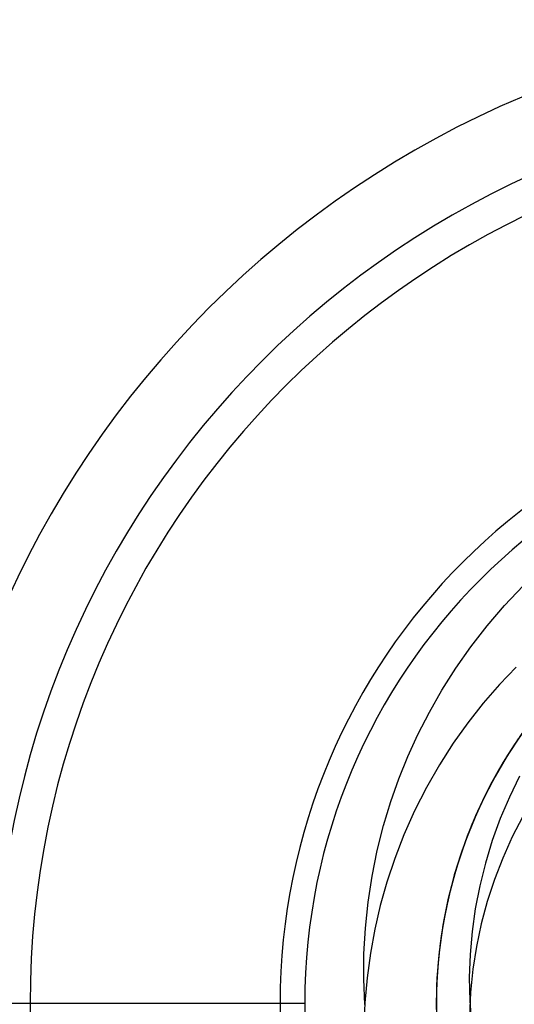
# Model space of a CAD drawing. Header units: millimetres. Extents: x -50 to 1, y 0 to 191.
# Tile 9 of 151: x -46.63 to -45.05, y 36.05 to 39.2. Entities that reach past the tile are written whole.
import ezdxf

# ---------------------------------------------------------------- set-up
doc = ezdxf.new("R2010")
doc.units = ezdxf.units.MM
doc.layers.add('MAIN-1', color=7, linetype='Continuous')
doc.layers.add('MAIN-2', color=7, linetype='Continuous')

msp = doc.modelspace()

# ---------------------------------------------------------------- linework, layer by layer
at = {"layer": 'MAIN-1'}
for radius, start, end in [(3.15, 0, 180), (2.91, 90, 270), (3.15, 180, 0)]:
    msp.add_arc((-43.8, 36.05), radius, start, end, dxfattribs=at)
at = {"layer": 'MAIN-2'}
for p, q in [((-45.0812, 37.3244), (-45.0216, 37.3873)), ((-45.137, 37.2593), (-45.0812, 37.3244)), ((-45.189, 37.1924), (-45.137, 37.2593)), ((-45.2372, 37.1237), (-45.189, 37.1924)), ((-45.2815, 37.0537), (-45.2372, 37.1237)), ((-45.044, 37.127), (-45.0977, 37.0711)), ((-45.3219, 36.9827), (-45.2815, 37.0537)), ((-45.0977, 37.0711), (-45.1494, 37.0118)), ((-45.1494, 37.0118), (-45.1988, 36.9493)), ((-45.3585, 36.9115), (-45.3219, 36.9827)), ((-45.1988, 36.9493), (-45.2458, 36.8834)), ((-45.0255, 36.9149), (-45.0784, 36.8346)), ((-45.0249, 36.9156), (-45.0714, 36.8456)), ((-45.0077, 36.9393), (-45.0503, 36.8782)), ((-45.3912, 36.8405), (-45.3585, 36.9115)), ((-45.2458, 36.8834), (-45.29, 36.8143)), ((-45.0374, 36.8974), (-45.076, 36.8381)), ((-45.0503, 36.8782), (-45.0898, 36.8153)), ((-45.0501, 36.8788), (-45.0679, 36.8512)), ((-45.4202, 36.7693), (-45.3912, 36.8405)), ((-45.0784, 36.8346), (-45.126, 36.7512)), ((-45.0714, 36.8456), (-45.1138, 36.7733)), ((-45.076, 36.8381), (-45.1117, 36.7772)), ((-45.0852, 36.8233), (-45.1018, 36.795)), ((-45.0679, 36.8512), (-45.0852, 36.8233)), ((-45.29, 36.8143), (-45.3312, 36.7417)), ((-45.0898, 36.8153), (-45.1258, 36.7508)), ((-45.1018, 36.795), (-45.1177, 36.7665)), ((-45.4458, 36.6964), (-45.4202, 36.7693)), ((-45.1138, 36.7733), (-45.152, 36.6991)), ((-45.1117, 36.7772), (-45.1445, 36.7147)), ((-45.1177, 36.7665), (-45.133, 36.7376)), ((-45.033, 36.7785), (-45.0658, 36.7112)), ((-45.3312, 36.7417), (-45.3691, 36.6666)), ((-45.126, 36.7512), (-45.1681, 36.665)), ((-45.1258, 36.7508), (-45.1586, 36.685)), ((-45.133, 36.7376), (-45.1477, 36.7084)), ((-45.4686, 36.6203), (-45.4458, 36.6964)), ((-45.152, 36.6991), (-45.1858, 36.6232)), ((-45.1445, 36.7147), (-45.1743, 36.6508)), ((-45.0658, 36.7112), (-45.0949, 36.6423)), ((-45.3691, 36.6666), (-45.4032, 36.5903)), ((-45.1681, 36.665), (-45.2045, 36.5766)), ((-45.1586, 36.685), (-45.188, 36.618)), ((-45.1743, 36.6508), (-45.201, 36.5856)), ((-45.0949, 36.6423), (-45.1205, 36.5716)), ((-45.0226, 36.6491), (-45.0564, 36.5835)), ((-45.4885, 36.5404), (-45.4686, 36.6203)), ((-45.1879, 36.6183), (-45.2171, 36.5409)), ((-45.188, 36.618), (-45.214, 36.5501)), ((-45.4032, 36.5903), (-45.4329, 36.5142)), ((-45.2045, 36.5766), (-45.2352, 36.4861)), ((-45.201, 36.5856), (-45.2247, 36.5191)), ((-45.1205, 36.5716), (-45.1425, 36.4996)), ((-45.0564, 36.5835), (-45.0868, 36.516)), ((-45.5051, 36.4581), (-45.4885, 36.5404)), ((-45.2171, 36.5409), (-45.2421, 36.4618)), ((-45.214, 36.5501), (-45.2366, 36.481)), ((-45.4329, 36.5142), (-45.4581, 36.439)), ((-45.2247, 36.5191), (-45.2452, 36.4514)), ((-45.0868, 36.516), (-45.1135, 36.4469)), ((-45.2352, 36.4861), (-45.26, 36.3941)), ((-45.2366, 36.481), (-45.2558, 36.4109)), ((-45.1425, 36.4996), (-45.1607, 36.4268)), ((-45.5181, 36.3747), (-45.5051, 36.4581)), ((-45.2421, 36.4618), (-45.2627, 36.3811)), ((-45.2452, 36.4514), (-45.2626, 36.3825)), ((-45.1135, 36.4469), (-45.1365, 36.3766)), ((-45.4581, 36.439), (-45.4791, 36.3641)), ((-45.2558, 36.4109), (-45.2716, 36.3395)), ((-45.1607, 36.4268), (-45.175, 36.3537)), ((-45.26, 36.3941), (-45.2789, 36.3005)), ((-45.2627, 36.3811), (-45.2789, 36.2989)), ((-45.2626, 36.3825), (-45.2766, 36.3126)), ((-45.5268, 36.2917), (-45.5181, 36.3747)), ((-45.4791, 36.3641), (-45.4965, 36.2884)), ((-45.175, 36.3537), (-45.1853, 36.2807)), ((-45.1365, 36.3766), (-45.1557, 36.3053)), ((-45.2716, 36.3395), (-45.284, 36.2673)), ((-45.5313, 36.2095), (-45.5268, 36.2917)), ((-45.4965, 36.2884), (-45.5105, 36.2113)), ((-45.2789, 36.3005), (-45.2918, 36.206)), ((-45.2789, 36.2989), (-45.2905, 36.2156)), ((-45.2766, 36.3126), (-45.2874, 36.2418)), ((-45.1557, 36.3053), (-45.171, 36.2331)), ((-45.284, 36.2673), (-45.2929, 36.1945)), ((-45.1853, 36.2807), (-45.1917, 36.2074)), ((-45.2874, 36.2418), (-45.2948, 36.1705)), ((-45.171, 36.2331), (-45.1825, 36.1598)), ((-45.5318, 36.128), (-45.5313, 36.2095)), ((-45.5105, 36.2113), (-45.5212, 36.1326)), ((-45.2918, 36.206), (-45.2988, 36.1108)), ((-45.2929, 36.1945), (-45.2982, 36.1214)), ((-45.2905, 36.2156), (-45.2975, 36.1318)), ((-45.1917, 36.2074), (-45.1941, 36.1335)), ((-45.2948, 36.1705), (-45.2988, 36.0989)), ((-45.1825, 36.1598), (-45.1901, 36.0856)), ((-45.5284, 36.0473), (-45.5318, 36.128)), ((-45.5212, 36.1326), (-45.5284, 36.0527)), ((-45.2975, 36.1318), (-45.2997, 36.0479)), ((-45.1941, 36.1335), (-45.1926, 36.0588)), ((-45.2982, 36.1214), (-45.2998, 36.0482)), ((-45.2988, 36.1108), (-45.2996, 36.0155)), ((-45.2988, 36.0989), (-45.2995, 36.0272)), ((-45.1901, 36.0856), (-45.1937, 36.0104)), ((-45.7208, 36.05), (-46.95, 36.05)), ((-45.7208, 36.05), (-46.71, 36.05)), ((-45.5284, 36.0527), (-45.5318, 35.972)), ((-45.2998, 36.0482), (-45.2979, 35.9749)), ((-45.1926, 36.0588), (-45.1872, 35.9841))]:
    msp.add_line(p, q, dxfattribs=at)
for radius, start, end in [(3.15, 0, 180), (2.8, 90, 270), (2, 90, 270), (1.9208, 0, 180), (3.15, 180, 0), (1.9208, 180, 0)]:
    msp.add_arc((-43.8, 36.05), radius, start, end, dxfattribs=at)

doc.saveas('drawing.dxf')
